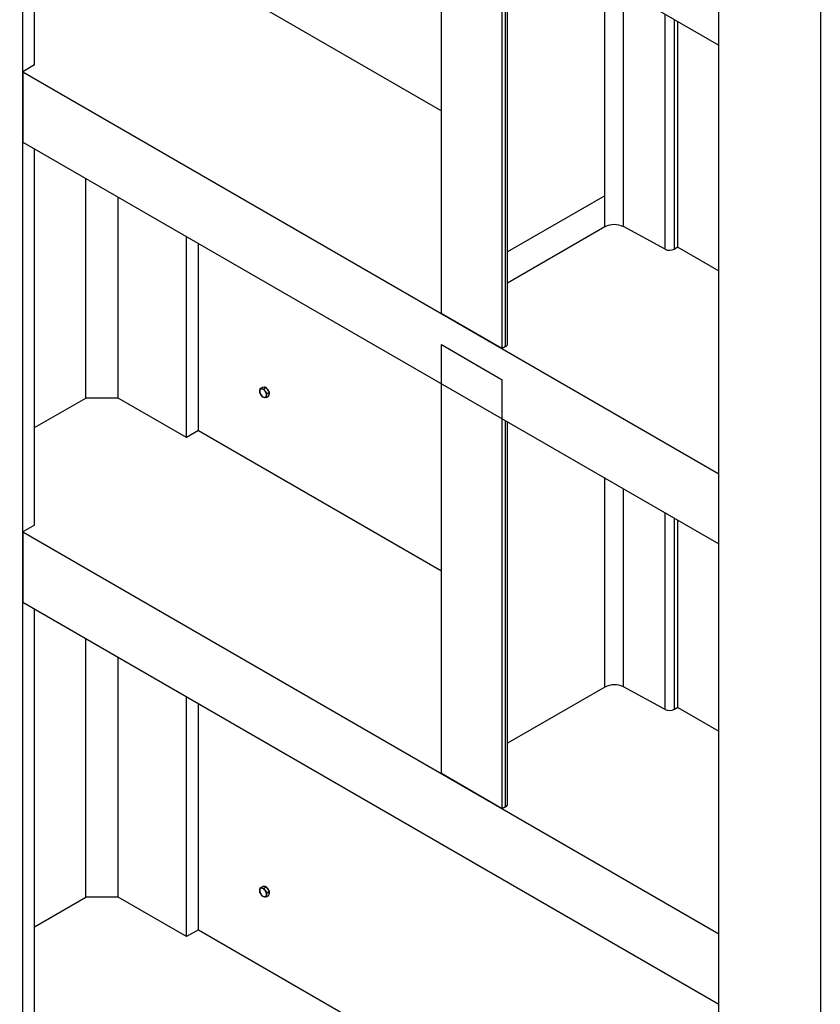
# Model space of a CAD drawing. Header units: millimetres. Extents: x 0 to 25230, y 0 to 17820.
# Tile 24 of 244: x 4573 to 5411, y 8785 to 9816. Entities that reach past the tile are written whole.
import ezdxf

# ---------------------------------------------------------------- set-up
doc = ezdxf.new("R2010")
doc.units = ezdxf.units.MM
doc.linetypes.add('SLD-Sólida', pattern=[0])
doc.layers.add('REFERÊNCIAS', color=9, linetype='SLD-Sólida')

msp = doc.modelspace()

# ---------------------------------------------------------------- linework, layer by layer
at = {"layer": 'REFERÊNCIAS', "linetype": 'SLD-Sólida', "lineweight": 25, "ltscale": 30}
for p, q in [((5305.3, 7785.5), (5305.3, 10820)), ((5411.4, 10758.8), (5411.4, 7724.2)), ((5304.8, 9789.2), (4306.7, 10365.4)), ((4576.5, 8219.3), (4576.5, 10209.6)), ((4588.9, 9768.5), (4588.9, 10202.5)), ((5014.7, 9508.4), (5014.7, 9956.6)), ((5078.3, 9471.6), (5078.3, 9919.9)), ((5081.9, 9473.7), (5081.9, 9917.9)), ((5083.9, 9476.5), (5083.9, 9916.7)), ((5304.8, 9911.6), (5304.8, 9789.2)), ((4760.3, 9867.5), (5014.7, 9720.6)), ((5185.8, 9599), (5185.8, 9857.9)), ((5205.3, 9599.2), (5205.3, 9846.6)), ((5248.9, 9575.6), (5248.9, 9821.4)), ((5258.6, 9575.7), (5258.6, 9815.8)), ((5262.2, 9577.8), (5262.2, 9813.8)), ((5305.3, 9789.4), (5304.8, 9789.2)), ((4588.9, 9768.5), (4576.5, 9761.3)), ((4576.5, 9761.3), (5305.3, 9340.6)), ((4576.5, 9761.3), (4576.5, 9687.8)), ((4576.5, 9687.8), (5305.3, 9267.1)), ((4588.9, 9286.7), (4588.9, 9680.7)), ((4642.6, 9419.8), (4642.6, 9649.7)), ((4676.5, 9419.8), (4676.5, 9630.1)), ((5185.8, 9631.6), (5083.9, 9572.8)), ((5185.8, 9599), (5083.9, 9540.2)), ((5248.9, 9575.6), (5205.3, 9599.2)), ((4748, 9378.6), (4748, 9588.8)), ((4760.3, 9385.7), (4760.3, 9581.7)), ((5262.2, 9577.8), (5258.6, 9575.7)), ((5262.2, 9577.8), (5305.3, 9552.9)), ((5078.3, 9471.6), (5014.7, 9508.4)), ((5014.7, 9026.6), (5014.7, 9475.7)), ((5014.7, 9475.7), (5078.3, 9439)), ((5081.9, 9473.7), (5078.3, 9471.6)), ((4825, 9429.7), (4827.7, 9431.2)), ((4829.6, 9431), (4827.7, 9431.2)), ((4831.4, 9430.8), (4829.6, 9431)), ((5078.3, 8989.9), (5078.3, 9439)), ((4824.5, 9425.3), (4824.6, 9427.4)), ((4826, 9422.8), (4824.5, 9425.3)), ((4824.6, 9427.4), (4825, 9429.7)), ((4825, 9429.7), (4826.8, 9429.4)), ((4827.7, 9420.6), (4826, 9422.8)), ((4828.8, 9429.3), (4831.4, 9430.8)), ((4828.8, 9429.3), (4830.3, 9426.8)), ((4830.3, 9426.8), (4832, 9424.5)), ((4833.1, 9428.4), (4831.4, 9430.8)), ((4831.6, 9422.3), (4831.5, 9420.2)), ((4831.5, 9420.2), (4834.1, 9421.7)), ((4832, 9424.5), (4831.6, 9422.3)), ((4832, 9424.5), (4834.7, 9426.1)), ((4834.7, 9426.1), (4833.1, 9428.4)), ((4834.1, 9421.7), (4834.4, 9423.9)), ((4834.4, 9423.9), (4834.7, 9426.1)), ((4588.9, 9388.8), (4642.6, 9419.8)), ((4676.5, 9419.8), (4642.6, 9419.8)), ((4748, 9378.6), (4676.5, 9419.8)), ((4829.5, 9420.3), (4827.7, 9420.6)), ((5081.9, 8991.9), (5081.9, 9396.1)), ((5083.9, 8994.8), (5083.9, 9394.9)), ((4760.3, 9385.7), (4748, 9378.6)), ((4760.3, 9385.7), (5014.7, 9238.9)), ((5185.8, 9117.2), (5185.8, 9336.1)), ((5205.3, 9117.4), (5205.3, 9324.9)), ((5248.9, 9093.9), (5248.9, 9299.7)), ((4588.9, 9286.7), (4576.5, 9279.6)), ((5258.6, 9093.9), (5258.6, 9294.1)), ((5262.2, 9096), (5262.2, 9292)), ((4576.5, 9279.6), (5305.3, 8858.8)), ((4576.5, 9279.6), (4576.5, 9206.1)), ((4576.5, 9206.1), (5305.3, 8785.3)), ((4588.9, 8764.1), (4588.9, 9198.9)), ((4642.6, 8897.2), (4642.6, 9167.9)), ((4676.5, 8897.2), (4676.5, 9148.3)), ((5185.8, 9117.2), (5083.9, 9058.4)), ((5248.9, 9093.9), (5205.3, 9117.4)), ((4748, 8856), (4748, 9107.1)), ((4760.3, 8863.1), (4760.3, 9099.9)), ((5262.2, 9096), (5258.6, 9093.9)), ((5262.2, 9096), (5305.3, 9071.1)), ((5078.3, 8989.9), (5014.7, 9026.6)), ((5081.9, 8991.9), (5078.3, 8989.9)), ((4824.6, 8904.8), (4825, 8907.1)), ((4825, 8907.1), (4827.7, 8908.6)), ((4825, 8907.1), (4826.8, 8906.8)), ((4829.6, 8908.4), (4827.7, 8908.6)), ((4828.8, 8906.7), (4831.4, 8908.2)), ((4828.8, 8906.7), (4830.3, 8904.2)), ((4831.4, 8908.2), (4829.6, 8908.4)), ((4833.1, 8905.9), (4831.4, 8908.2)), ((4834.7, 8903.5), (4833.1, 8905.9)), ((4588.9, 8866.2), (4642.6, 8897.2)), ((4676.5, 8897.2), (4642.6, 8897.2)), ((4748, 8856), (4676.5, 8897.2)), ((4824.5, 8902.7), (4824.6, 8904.8)), ((4826, 8900.3), (4824.5, 8902.7)), ((4827.7, 8898), (4826, 8900.3)), ((4829.5, 8897.7), (4827.7, 8898)), ((4830.3, 8904.2), (4832, 8902)), ((4831.6, 8899.7), (4831.5, 8897.6)), ((4831.5, 8897.6), (4834.1, 8899.1)), ((4832, 8902), (4831.6, 8899.7)), ((4832, 8902), (4834.7, 8903.5)), ((4834.1, 8899.1), (4834.4, 8901.3)), ((4834.4, 8901.3), (4834.7, 8903.5)), ((4760.3, 8863.1), (4748, 8856)), ((4760.3, 8863.1), (5305.3, 8548.5))]:
    msp.add_line(p, q, dxfattribs=at)
at = {"layer": 'REFERÊNCIAS', "linetype": 'SLD-Sólida', "lineweight": 25, "ltscale": 900}
for centre, radius, start, end in [((5195.7, 9579.9), 21.5, 63.6624, 117.4345), ((5253.6, 9585.3), 10.8, 243.7921, 297.3048), ((5080.5, 9476.8), 3.46, 293.8146, 354.8653), ((4829.5, 9428.6), 2.48, 68.0641, 100.4932), ((4826.6, 9427.4), 1.98, 85.0519, 180.4746), ((4831.6, 9427), 7.05, 176.8405, 216.1936), ((4830.6, 9425.6), 5.43, 210.3011, 257.4119), ((4825.6, 9424.1), 5.43, 30.3011, 77.4119), ((4829.6, 9422.3), 1.98, 265.0519, 0.4746), ((4824.6, 9422.7), 7.05, 356.8405, 36.1936), ((4826.3, 9423.8), 8.35, 22.7833, 45.8502), ((4831, 9424.5), 3.64, 336.8757, 9.4366), ((5195.7, 9098.1), 21.5, 63.6624, 117.4345), ((5253.6, 9103.6), 10.8, 243.7921, 297.3048), ((5080.5, 8995.1), 3.46, 293.8146, 354.8653), ((4826.6, 8904.8), 1.98, 85.0519, 180.4746), ((4825.6, 8901.5), 5.43, 30.3011, 77.4119), ((4829.5, 8906), 2.48, 68.0641, 100.4932), ((4826.3, 8901.2), 8.35, 22.7833, 45.8502), ((4831.6, 8904.4), 7.05, 176.8405, 216.1936), ((4830.6, 8903), 5.43, 210.3011, 257.4119), ((4829.6, 8899.7), 1.98, 265.0519, 0.4746), ((4824.6, 8900.1), 7.05, 356.8405, 36.1936), ((4831, 8901.9), 3.64, 336.8757, 9.4366)]:
    msp.add_arc(centre, radius, start, end, dxfattribs=at)
at = {"layer": 'REFERÊNCIAS', "linetype": 'SLD-Sólida', "lineweight": 25, "ltscale": 30}
for points, knots in [([(4826.8, 9429.4), (4827.3, 9429.4), (4827.9, 9429.3), (4828.6, 9429.3), (4828.8, 9429.3)], [0, 0, 0, 0, 0.748327, 1, 1, 1, 1]), ([(4831.5, 9420.2), (4831.3, 9420.2), (4830.6, 9420.2), (4830, 9420.2), (4829.5, 9420.3)], [0, 0, 0, 0, 0.251673, 1, 1, 1, 1]), ([(4826.8, 8906.8), (4827.3, 8906.8), (4827.9, 8906.7), (4828.6, 8906.7), (4828.8, 8906.7)], [0, 0, 0, 0, 0.748327, 1, 1, 1, 1]), ([(4831.5, 8897.6), (4831.3, 8897.6), (4830.6, 8897.6), (4830, 8897.7), (4829.5, 8897.7)], [0, 0, 0, 0, 0.251673, 1, 1, 1, 1])]:
    msp.add_open_spline(points, degree=3, knots=knots, dxfattribs=at)

doc.saveas('drawing.dxf')
